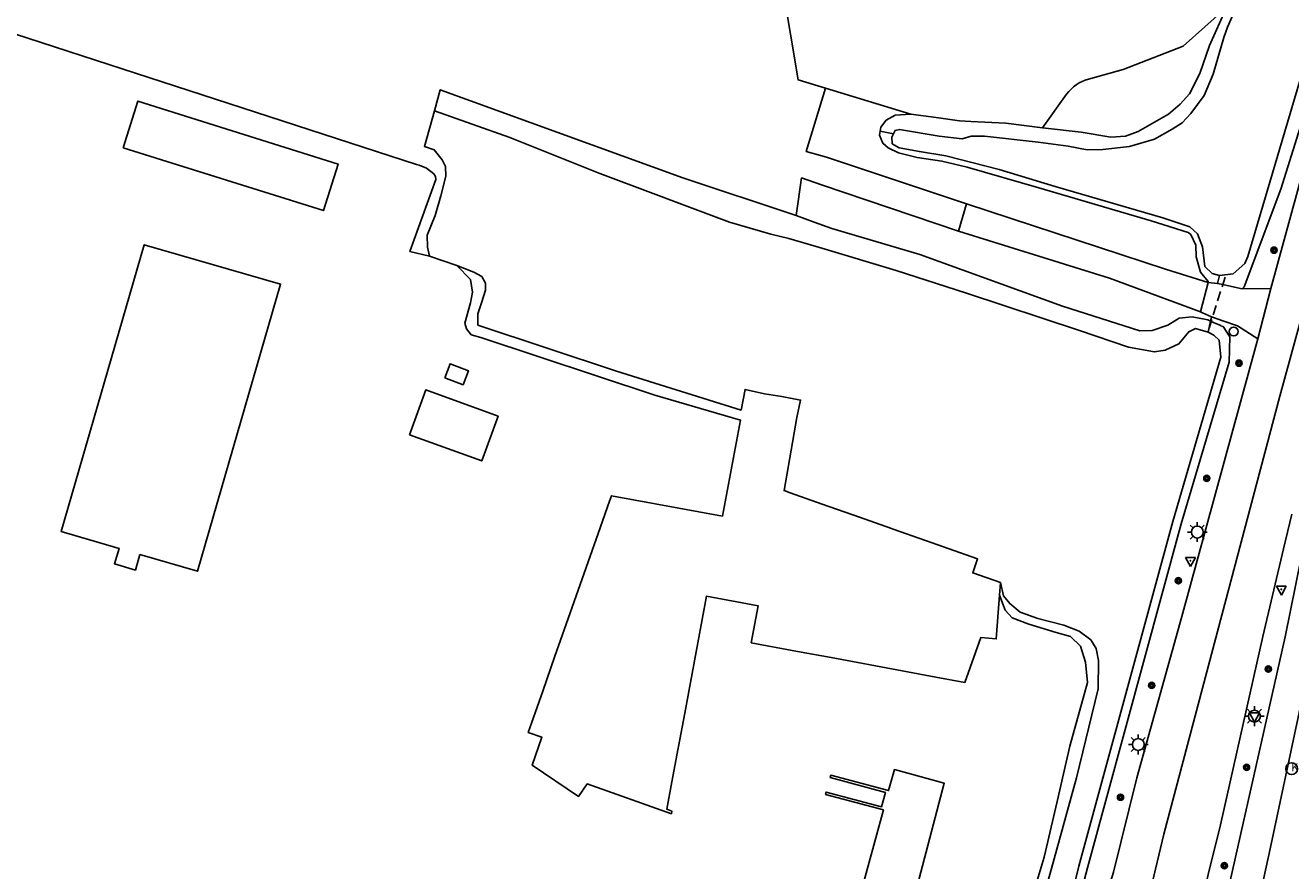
# Model space of a CAD drawing. Header units: metres. Extents: x 155581 to 157790, y 453982 to 460043.
# Tile 26 of 79: x 156854 to 156983, y 455271 to 455357. Entities that reach past the tile are written whole.
import ezdxf

# ---------------------------------------------------------------- set-up
doc = ezdxf.new("R2010")
doc.units = ezdxf.units.M
doc.header["$LTSCALE"] = 4
doc.linetypes.add('STIPPELFIJN', pattern=[0.375, 0.25, -0.125])
doc.layers.get('0').update_dxf_attribs({"linetype": 'CONTINUOUS'})
for name, color, linetype in [('G_BTD', 3, 'CONTINUOUS'), ('G_OTD', 32, 'CONTINUOUS'), ('G_OWG', 6, 'CONTINUOUS'), ('G_OWT', 6, 'CONTINUOUS'), ('G_WGD', 7, 'CONTINUOUS'), ('G_WTD', 5, 'CONTINUOUS'), ('LKWDUP', 5, 'CONTINUOUS'), ('PVGO', 102, 'CONTINUOUS')]:
    doc.layers.add(name, color=color, linetype=linetype)
for name, color, linetype, true_color in [('PBRD', 7, 'CONTINUOUS', 0xbd2877), ('PPAL', 7, 'CONTINUOUS', 0xbd2877), ('PPUT', 7, 'CONTINUOUS', 0xbd2877)]:
    doc.layers.add(name, color=color, linetype=linetype, true_color=true_color)
doc.styles.add('ISO', font='ISO')

# ---------------------------------------------------------------- blocks, each defined once
blk = doc.blocks.new('boom')
at = {"color": 0}
for radius in [0.315, 0.225, 0.135]:
    blk.add_circle((0, 0), radius, dxfattribs=at)
blk = doc.blocks.new('kolk')
at = {"color": 0}
blk.add_circle((0, 0), 0.6, dxfattribs=at)
at = {"color": 0, "linetype": 'Continuous', "style": 'ISO'}
blk.add_attdef('KOLK', (-0.04, -0.26), '', height=0.8, dxfattribs=at)
blk = doc.blocks.new('verkeersbord')
at = {"color": 0}
for p, q in [((0.5, 0.32), (-0.5, 0.32)), ((-0.5, 0.32), (0, -0.6)), ((0, -0.6), (0.5, 0.32))]:
    blk.add_line(p, q, dxfattribs=at)
blk = doc.blocks.new('lichtmast')
at = {"color": 0}
for p, q in [((-0.6, 0), (-1, 0)), ((-0.71, 0.71), (-0.42, 0.42)), ((0, 0.6), (0, 1)), ((0.42, 0.42), (0.71, 0.71)), ((0.6, 0), (1, 0)), ((-0.42, -0.42), (-0.71, -0.71)), ((0, -0.6), (0, -1)), ((0.42, -0.42), (0.71, -0.71))]:
    blk.add_line(p, q, dxfattribs=at)
blk.add_circle((0, 0), 0.6, dxfattribs=at)
blk = doc.blocks.new('verkeersbord-pl')
at = {"linetype": 'Continuous'}
blk.add_circle((0, 0), 0.03, dxfattribs=at)
blk = doc.blocks.new('verkeersteller')
at = {"color": 0}
blk.add_circle((0, 0), 0.45, dxfattribs=at)

msp = doc.modelspace()

# ---------------------------------------------------------------- linework, layer by layer
at = {"layer": 'G_BTD', "linetype": 'Continuous', "transparency": 33554687}
for points in [[(156935.523, 455350.496), (156932.777, 455351.329), (156928.025, 455379.579)], [(156976.195, 455358.688), (156971.804, 455354.751), (156965.719, 455352.37), (156962.208, 455351.421)], [(156935.523, 455350.496), (156933.573, 455344.066), (156935.633, 455343.483), (156949.84, 455338.763)], [(156944.177, 455347.871), (156935.523, 455350.496)], [(156959.993, 455349.879), (156957.56, 455346.462)], [(156949.031, 455335.979), (156935.134, 455340.703), (156933.11, 455341.397), (156932.558, 455337.573)]]:
    msp.add_lwpolyline(points, dxfattribs=at)
msp.add_lwpolyline([(156962.208, 455351.421, 0.1732943), (156959.993, 455349.879)], format="xyb", dxfattribs=at)
at = {"layer": 'G_OTD', "linetype": 'Continuous', "transparency": 33554687}
for points in [[(156895.381, 455333.458), (156893.375, 455333.921), (156896.012, 455341.223), (156895.99, 455341.532), (156895.801, 455341.79), (156895.07, 455342.375), (156894.309, 455342.667), (156894.053, 455342.766), (156775.855, 455381.206)], [(156864.301, 455344.452), (156865.788, 455349.181), (156886.094, 455342.798), (156884.608, 455338.07), (156864.301, 455344.452)], [(156865.985, 455303.186), (156865.532, 455301.622), (156863.409, 455302.266), (156863.879, 455303.816), (156858.012, 455305.514), (156866.433, 455334.62), (156880.257, 455330.623), (156871.839, 455301.498), (156865.985, 455303.186)], [(156953.196, 455299.086), (156952.846, 455294.643), (156951.287, 455294.773), (156949.674, 455290.222), (156946.715, 455290.771), (156943.299, 455291.405), (156936.103, 455292.741), (156932.692, 455293.374), (156928.006, 455294.244), (156928.699, 455297.999), (156923.455, 455298.967), (156922.577, 455294.248), (156921.252, 455287.118), (156920.62, 455283.721), (156920.587, 455283.543), (156919.954, 455280.139), (156919.439, 455277.371), (156919.963, 455277.163), (156919.907, 455276.908), (156911.374, 455279.928), (156910.496, 455278.655), (156905.777, 455281.841), (156906.744, 455284.677), (156905.376, 455285.158), (156905.699, 455286.075), (156906.849, 455289.341), (156908.091, 455292.872), (156909.242, 455296.14), (156912.476, 455305.328), (156913.624, 455308.591), (156913.825, 455309.16), (156925.072, 455307.086), (156926.913, 455316.829), (156918.225, 455319.353), (156900.572, 455325.205), (156899.593, 455325.459), (156899.116, 455326.074), (156898.954, 455326.643), (156899.514, 455328.729), (156899.729, 455329.804), (156899.519, 455331.076), (156898.148, 455332.495)], [(156896.911, 455321.129), (156897.456, 455322.548), (156899.317, 455321.833), (156898.772, 455320.414), (156896.911, 455321.129)], [(156893.339, 455315.347), (156894.991, 455319.888), (156902.318, 455317.223), (156900.667, 455312.683), (156893.339, 455315.347)], [(156938.318, 455265.942), (156941.409, 455277.302), (156935.546, 455278.863), (156935.611, 455279.109), (156941.229, 455277.614), (156941.618, 455279.071), (156936, 455280.566), (156936.066, 455280.813), (156941.938, 455279.245), (156942.519, 455281.38), (156947.583, 455280.002), (156942.993, 455262.597)]]:
    msp.add_lwpolyline(points, dxfattribs=at)
at = {"layer": 'G_OWG', "linetype": 'Continuous', "transparency": 33554687}
for points in [[(156980.712, 455330.176), (156977.805, 455330.155)], [(156973.574, 455327.812), (156973.76, 455327.715), (156974.671, 455327.306)], [(156974.671, 455327.306), (156974.571, 455326.875)], [(156974.671, 455327.306), (156974.781, 455327.256), (156975.834, 455326.891)], [(156975.834, 455326.891), (156977.315, 455326.378), (156979.399, 455325.078)]]:
    msp.add_lwpolyline(points, dxfattribs=at)
at = {"layer": 'G_OWT', "linetype": 'Continuous', "transparency": 33554687}
for points in [[(157038.649, 455560.387), (157038.653, 455557.297), (157038.517, 455554.946), (157038.198, 455551.724), (157037.814, 455545.751), (157036.903, 455540.188), (157033.999, 455528.114), (157025.257, 455497.131), (157015.955, 455462.543), (157008.1, 455434.259), (157000.83, 455406.511), (156992.592, 455376.547), (156986.731, 455356.2), (156981.712, 455340.246), (156978.012, 455330.357), (156977.805, 455330.155)], [(156957.56, 455346.462), (156961.481, 455346.014), (156964.463, 455345.522), (156965.978, 455345.64), (156967.236, 455346.107), (156970.314, 455347.841), (156971.498, 455348.883), (156972.439, 455349.926), (156973.504, 455351.983), (156974.48, 455354.828), (156976.195, 455358.688)], [(156932.558, 455337.573), (156932.44, 455337.617), (156921.054, 455341.41), (156896.459, 455350.314), (156895.86, 455348.183)], [(156941.091, 455346.129), (156941.16, 455346.53), (156941.692, 455347.256), (156942.601, 455347.754), (156944.177, 455347.871)], [(156944.177, 455347.871), (156946.75, 455347.532), (156949.127, 455347.178), (156950.277, 455347.1), (156951.701, 455347.051), (156953.836, 455346.94), (156957.56, 455346.462)], [(156974.364, 455330.89), (156973.578, 455331.827), (156973.143, 455333.403), (156973.1, 455334.569), (156972.573, 455335.645), (156972.315, 455335.843), (156968.578, 455337.048), (156957.167, 455340.375), (156949.903, 455342.467), (156947.346, 455343.094), (156944.833, 455343.463), (156942.926, 455343.922), (156941.882, 455344.439), (156941.353, 455344.91), (156941.022, 455345.728), (156941.091, 455346.129)], [(156941.091, 455346.129), (156942.428, 455345.855)], [(156932.558, 455337.573), (156934.394, 455336.9)], [(156934.394, 455336.9), (156936.172, 455336.248), (156945.092, 455333.632), (156959.572, 455328.374), (156967.411, 455325.887), (156968.668, 455325.914), (156970.244, 455326.456), (156971.396, 455327.15), (156972.729, 455327.298), (156974.303, 455326.992), (156974.571, 455326.875)], [(156974.364, 455330.89), (156974.336, 455330.782)], [(156974.336, 455330.782), (156975.286, 455330.693)], [(156975.286, 455330.693), (156975.491, 455331.498)], [(156977.335, 455330.255), (156975.826, 455330.578), (156975.286, 455330.693)], [(156977.805, 455330.155), (156977.335, 455330.255)], [(156974.571, 455326.875), (156974.334, 455325.753)], [(156974.571, 455326.875), (156974.969, 455326.702)], [(156974.969, 455326.702), (156975.623, 455326.418)], [(156939.826, 455242.881), (156945.314, 455246.424), (156957.136, 455253.517), (156958.461, 455254.995), (156958.393, 455257.299), (156962.112, 455271.414), (156971.6, 455306.293), (156976.494, 455322.695), (156976.558, 455325.26), (156975.859, 455326.307), (156975.612, 455326.393)], [(156975.623, 455326.418), (156975.612, 455326.393)], [(156953.196, 455299.086), (156953.297, 455300.363)], [(156955.793, 455266.067), (156957.716, 455272.498), (156959.047, 455278.129), (156960.301, 455283.744), (156962.103, 455290.221), (156961.896, 455292.281), (156961.385, 455293.903), (156960.373, 455294.889), (156958.92, 455295.302), (156956.166, 455296.126), (156954.471, 455296.781), (156953.746, 455297.54), (156953.196, 455299.086)]]:
    msp.add_lwpolyline(points, dxfattribs=at)
at = {"layer": 'G_WGD', "linetype": 'Continuous', "transparency": 33554687}
for points in [[(156980.712, 455330.176), (156986.704, 455351.998), (156988.599, 455358.944)], [(156966.268, 455259.786), (156969.85, 455274.835), (156981.605, 455319.252), (156989.244, 455347.105), (156992.232, 455357.951)], [(156949.84, 455338.763), (156949.031, 455335.979)], [(156974.336, 455330.782), (156970.013, 455332.152), (156949.84, 455338.763)], [(156973.574, 455327.812), (156964.35, 455331.235), (156949.031, 455335.979)], [(156974.336, 455330.782), (156973.574, 455327.812)], [(156979.399, 455325.078), (156980.712, 455330.176)], [(156979.399, 455325.078), (156974.115, 455305.816), (156971.676, 455296.925), (156967.12, 455280.557), (156964.75, 455270.974), (156963.155, 455265.862)], [(156977.073, 455258.29), (156978.938, 455265.618), (156980.634, 455273.356), (156983.443, 455286.519), (156986.384, 455300.556), (156988.475, 455310.362)], [(156985.139, 455308.708), (156984.432, 455305.812), (156983.797, 455302.859), (156982.15, 455294.833), (156974.412, 455260.495)], [(156982.826, 455307.293), (156981.989, 455303.781), (156979.897, 455294.868), (156975.614, 455275.772), (156974.338, 455270.748), (156972.773, 455263.497), (156972.55, 455263.073)]]:
    msp.add_lwpolyline(points, dxfattribs=at)
at = {"layer": 'G_WTD', "linetype": 'Continuous', "transparency": 33554687}
for points in [[(157033.729, 455534.644), (157026.119, 455506.458), (157017.732, 455475.925), (157010.228, 455447.012), (157010.026, 455444.225), (157008.249, 455440.054), (157006.458, 455434.056), (156999.24, 455407.349), (156991.644, 455378.902), (156985.883, 455358.791), (156978.382, 455333.408)], [(156977.387, 455359.161), (156976.306, 455356.68), (156975.925, 455355.621), (156974.857, 455351.928), (156973.958, 455349.735), (156972.576, 455347.921), (156971.726, 455346.969), (156970.71, 455346.32), (156968.89, 455345.309), (156966.359, 455344.573), (156963.648, 455344.277), (156962.058, 455344.25), (156960.135, 455344.618), (156957.108, 455345.019), (156951.657, 455345.622), (156950.325, 455345.625), (156949.4, 455345.339), (156947.069, 455345.617), (156943.042, 455346.308), (156942.588, 455346.203), (156942.428, 455345.855)], [(156895.381, 455333.458), (156895.166, 455334.371), (156895.124, 455335.598), (156895.931, 455337.595), (156896.526, 455339.578), (156897.03, 455341.575), (156896.987, 455342.56), (156896.64, 455343.212), (156895.855, 455344.228), (156894.846, 455344.577), (156895.86, 455348.183)], [(156974.334, 455325.753), (156973.078, 455326.104), (156972.381, 455325.788), (156971.379, 455324.578), (156969.984, 455323.931), (156968.893, 455323.751), (156966.259, 455324.212), (156961.312, 455325.919), (156949.826, 455329.686), (156942.714, 455332.005), (156935.163, 455334.279), (156931.803, 455335.256), (156929.987, 455335.669), (156925.795, 455336.905), (156912.632, 455341.827), (156903.524, 455345.498), (156895.86, 455348.183)], [(156942.428, 455345.855), (156942.268, 455345.507), (156942.297, 455344.856), (156942.993, 455344.431), (156945.051, 455344.062), (156947.731, 455343.632), (156953.149, 455342.242), (156958.839, 455340.532), (156969.735, 455337.357), (156972.474, 455336.442), (156973.275, 455335.713), (156973.756, 455334.395), (156974.024, 455332.41), (156974.749, 455331.697), (156975.491, 455331.498)], [(156898.148, 455332.495), (156895.381, 455333.458)], [(156978.382, 455333.408), (156978.053, 455332.704), (156976.869, 455331.647), (156975.491, 455331.498)], [(156900.266, 455326.457), (156900.284, 455327.59), (156900.65, 455328.725), (156901.032, 455329.996), (156901.033, 455330.723), (156900.687, 455331.39), (156899.87, 455331.847), (156898.148, 455332.495)], [(156953.297, 455300.363), (156950.468, 455301.335), (156950.958, 455302.755), (156945.669, 455304.62), (156942.402, 455305.772), (156942.237, 455305.83), (156938.976, 455306.981), (156935.21, 455308.308), (156931.949, 455309.459), (156931.327, 455309.678), (156932.621, 455317.094), (156933.014, 455318.852), (156931.11, 455319.218), (156929.345, 455319.493), (156927.376, 455319.933), (156926.975, 455317.836), (156914.349, 455321.781), (156900.266, 455326.457)], [(156975.463, 455324.936), (156974.909, 455325.449), (156974.334, 455325.753)], [(156975.463, 455324.936), (156975.622, 455323.227), (156970.764, 455306.538), (156961.215, 455271.587), (156957.317, 455255.816), (156938.86, 455244.509), (156939.008, 455244.259)], [(156956.266, 455263.516), (156958.468, 455271.334), (156960.988, 455280.55), (156963.193, 455289.571), (156963.23, 455292.463), (156962.99, 455293.66), (156962.432, 455294.555), (156961.268, 455295.436), (156959.71, 455296.015), (156957.076, 455296.717), (156955.276, 455297.358), (156954.218, 455298.223), (156953.599, 455298.997), (156953.297, 455300.363)]]:
    msp.add_lwpolyline(points, dxfattribs=at)
at = {"layer": 'LKWDUP', "linetype": 'STIPPELFIJN', "lineweight": -3, "transparency": 33554687}
msp.add_lwpolyline([(156976.057, 455331.31), (156974.438, 455326.167)], dxfattribs=at)

# ---------------------------------------------------------------- block references
at = {"layer": 'PBRD', "transparency": 33554687}
for p in [(156972.55, 455302.565), (156981.769, 455299.668), (156979.04, 455286.802)]:
    msp.add_blockref('verkeersbord', p, dxfattribs=at)
at = {"layer": 'PPAL', "transparency": 33554687}
for name, p in [('verkeersteller', (156976.937, 455325.81)), ('lichtmast', (156973.243, 455305.469)), ('verkeersbord-pl', (156972.55, 455302.565)), ('verkeersbord-pl', (156981.769, 455299.668)), ('lichtmast', (156979.04, 455286.802)), ('lichtmast', (156967.259, 455283.926))]:
    msp.add_blockref(name, p, dxfattribs=at)
at = {"layer": 'PPUT', "transparency": 33554687}
msp.add_blockref('kolk', (156982.819, 455281.47), dxfattribs=at).add_auto_attribs({'KOLK': 'Kolk'})
at = {"layer": 'PVGO', "transparency": 33554687}
for p in [(156981.035, 455334.063), (156977.478, 455322.602), (156974.206, 455310.924), (156971.326, 455300.536), (156980.442, 455291.574), (156968.626, 455289.926), (156978.239, 455281.612), (156965.454, 455278.581), (156975.995, 455271.632)]:
    msp.add_blockref('boom', p, dxfattribs=at)

doc.saveas('drawing.dxf')
